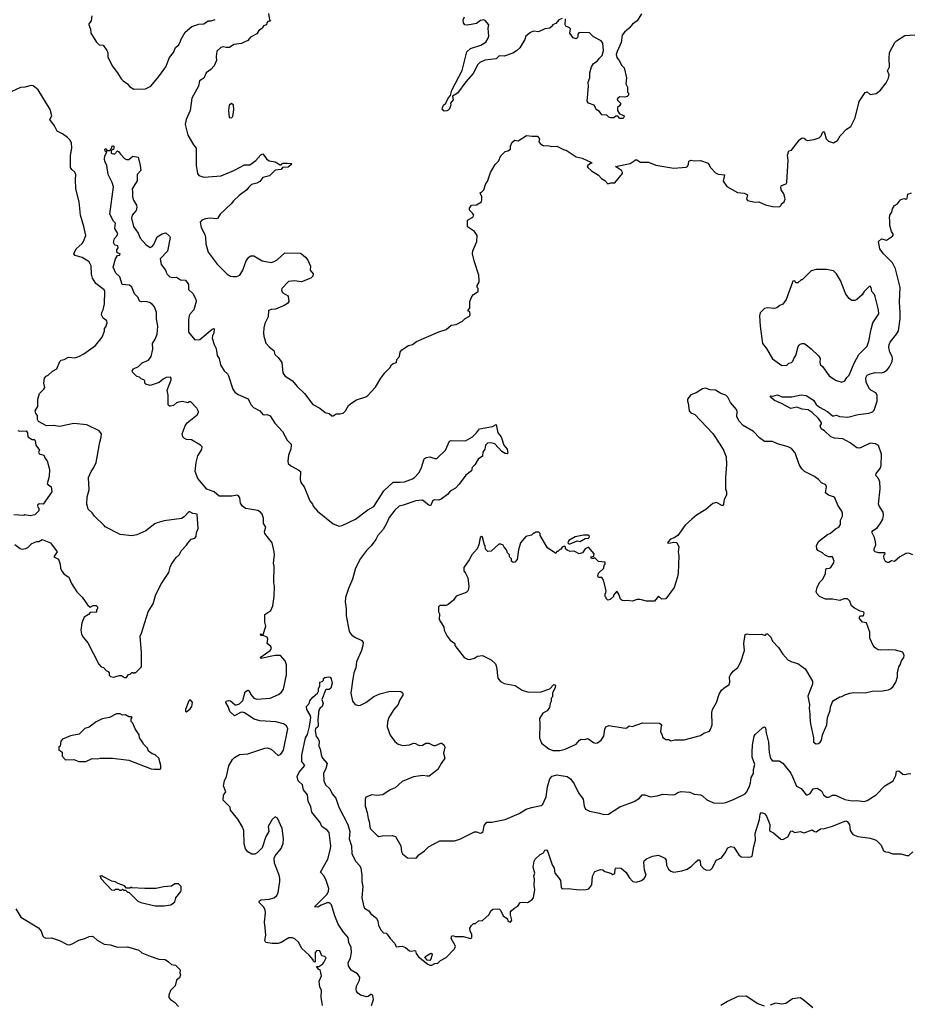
# Model space of a CAD drawing. Extents: x 2220333 to 2384341, y 721037 to 894043.
# Tile 177 of 256: x 2304714 to 2313459, y 797667 to 807347. Entities that reach past the tile are written whole.
import ezdxf

# ---------------------------------------------------------------- set-up
doc = ezdxf.new("R2010")
doc.units = 0

msp = doc.modelspace()

# ---------------------------------------------------------------- linework, layer by layer
at = {"layer": '0CON10XD'}
for points in [[(2305422.5, 807385), (2305416.2, 807335), (2305393.8, 807306.2), (2305393.3, 807295), (2305408.8, 807255), (2305413.8, 807215), (2305470, 807125), (2305495, 807101.2), (2305535.8, 807095.8), (2305571.2, 807045), (2305578.8, 807025), (2305581.2, 806981.2), (2305622.9, 806892.9), (2305676.7, 806825), (2305710, 806765), (2305730, 806745), (2305775, 806717.5), (2305791.7, 806691.7), (2305835, 806663.3), (2305951.7, 806668.3), (2306002.5, 806695), (2306083, 806787), (2306151.2, 806885), (2306186.2, 806975), (2306226.1, 807023.9), (2306245, 807073.3), (2306273.3, 807095), (2306292.5, 807127.5), (2306300, 807155), (2306341.2, 807225), (2306405, 807280.8), (2306475, 807302), (2306525, 807306.7), (2306565, 807336.7), (2306595, 807336.7), (2306635, 807350)], [(2307158.3, 807408.3), (2307170, 807345), (2307178.3, 807331.7), (2307151.7, 807328.3), (2307143, 807317), (2307140, 807295), (2307110, 807285), (2307100, 807265), (2307065, 807240), (2307045, 807207.5), (2306983.9, 807176.1), (2306955, 807143.3), (2306915, 807121.2), (2306895, 807112.5), (2306818.3, 807101.7), (2306775, 807074.2), (2306745, 807072), (2306715, 807080), (2306692.5, 807075), (2306652.5, 807037.5), (2306644.5, 806984.5), (2306648.6, 806945), (2306625, 806894), (2306592, 806858), (2306546, 806825), (2306525, 806773.3), (2306482.5, 806745), (2306470, 806695), (2306404.3, 806575.7), (2306388.5, 806455), (2306350, 806365), (2306338.8, 806315), (2306365, 806212.5), (2306422, 806115), (2306447.5, 806085), (2306448, 806055), (2306450, 805915), (2306460, 805835), (2306474.1, 805814.1), (2306525, 805798), (2306695, 805812.9), (2306825, 805866.2), (2306925, 805920.8), (2306975, 805920.8), (2307035, 805961.4), (2307085, 806018.8), (2307105, 806028.8), (2307139.2, 805979.2), (2307167.7, 805957.7), (2307225, 805948.8), (2307275, 805920), (2307285, 805920), (2307290, 805930), (2307303.9, 805936.1), (2307345, 805938), (2307381.7, 805931.7), (2307390, 805925), (2307351.7, 805898.3), (2307297.5, 805892.5), (2307285, 805873.3), (2307225, 805866), (2307168.3, 805811.7), (2307103.4, 805796.6), (2307073.3, 805755), (2307045, 805740), (2306993.8, 805726.2), (2306961.7, 805698.3), (2306945, 805674), (2306872.1, 805617.9), (2306815.5, 805564.5), (2306792, 805535), (2306685, 805436.2), (2306657.3, 805392.7), (2306645, 805388.8), (2306586.1, 805396.1), (2306541.7, 805388.3), (2306504.2, 805375.8), (2306488.8, 805355), (2306496.7, 805305), (2306532.5, 805235), (2306540, 805205), (2306542.3, 805142.3), (2306565, 805062.5), (2306656.2, 804945), (2306754.2, 804844.2), (2306785, 804826), (2306812.1, 804822.1), (2306845, 804823.1), (2306876.7, 804835), (2306906.2, 804885), (2306940, 804975), (2306965, 805012.5), (2306985, 805026.7), (2307015, 805023.8), (2307097.5, 804975), (2307185, 804960.8), (2307215, 804968), (2307244.3, 804985.7), (2307320, 805055), (2307470.3, 805050.3), (2307485.5, 805045.5), (2307525, 805011.2), (2307545, 804983.3), (2307572.5, 804925), (2307570, 804885), (2307599.5, 804849.5), (2307596.7, 804825), (2307575, 804806.2), (2307485, 804771.2), (2307415, 804780), (2307357, 804773), (2307291.2, 804705), (2307288, 804685), (2307301.7, 804661.7), (2307345, 804636), (2307352.5, 804625), (2307360.8, 804575), (2307345, 804556), (2307315, 804535.8), (2307228.1, 804501.9), (2307185, 804498.8), (2307160.7, 804489.3), (2307157.5, 804425), (2307125, 804360), (2307113.9, 804316.1), (2307110, 804265), (2307113.3, 804235), (2307135, 804167.5), (2307168.8, 804128.8), (2307213.3, 804095), (2307221.2, 804055), (2307255.7, 804025.7), (2307292, 803975), (2307301.2, 803875), (2307309.5, 803859.5), (2307325, 803843.3), (2307396.6, 803796.6), (2307440.3, 803740.3), (2307515, 803671.2), (2307595, 803563.3), (2307665, 803526.7), (2307716.4, 803486.4), (2307755, 803476), (2307783.1, 803453.1), (2307795, 803452)], [(2310045, 807360), (2310013.6, 807346.4), (2309985, 807310), (2309950, 807295), (2309950, 807285), (2309927, 807263), (2309875, 807257.5), (2309815, 807227.5), (2309765, 807233.3), (2309735, 807220), (2309690, 807185), (2309678.3, 807151.7), (2309629.5, 807070.5), (2309599.1, 807040.9), (2309561.1, 807018.9), (2309475, 806988.5), (2309427.7, 806992.3), (2309397.2, 806962.8), (2309285, 806947.8), (2309235.6, 806925), (2309216.7, 806905), (2309170.7, 806819.3), (2309100.8, 806735), (2309016.4, 806623.6), (2308967.5, 806595), (2308975, 806560), (2308947.5, 806525), (2308951.2, 806505), (2308937, 806463), (2308915, 806450), (2308885, 806446.2), (2308866.7, 806465), (2308869.2, 806485), (2308880, 806505), (2308902.9, 806527.1), (2308925, 806576.2), (2308948.3, 806601.7), (2308961.1, 806655), (2309062.6, 806847.4), (2309109.3, 807030.7), (2309146.7, 807063.3), (2309246, 807095), (2309295, 807127.5), (2309320, 807165), (2309326, 807185), (2309320, 807265), (2309326.7, 807295), (2309289.3, 807339.3), (2309275, 807346.7), (2309245, 807338.8), (2309205, 807310.8), (2309115, 807293.1), (2309091.2, 807295), (2309075.5, 807315.5), (2309074.3, 807345), (2309086.2, 807375)], [(2310826, 807405), (2310782.5, 807335), (2310736.8, 807303.2), (2310705.4, 807264.6), (2310658, 807225), (2310636, 807195), (2310625, 807122.5), (2310586, 807035), (2310578.8, 807005), (2310583.9, 806973.9), (2310607.5, 806945), (2310632.5, 806895), (2310656.7, 806875), (2310680, 806775), (2310672.5, 806715), (2310690, 806685), (2310690, 806635), (2310700, 806625), (2310700, 806605), (2310687, 806593), (2310663.6, 806586.4), (2310615, 806588), (2310592.5, 806575), (2310587.5, 806565), (2310590, 806555), (2310620, 806525), (2310620, 806515), (2310609.3, 806500.7), (2310590, 806485), (2310590, 806455), (2310611.7, 806421.7), (2310652.5, 806405), (2310656.7, 806395), (2310646.7, 806375), (2310614.1, 806374.1), (2310595, 806400), (2310575, 806400), (2310555, 806382.5), (2310525, 806382.5), (2310505, 806390), (2310487, 806407), (2310435, 806412.5), (2310413, 806443), (2310380, 806465), (2310371.7, 806491.7), (2310360, 806505), (2310305, 806527.5), (2310292.5, 806545), (2310306.7, 806695), (2310303, 806733), (2310320, 806775), (2310320, 806825), (2310336.2, 806885), (2310353.3, 806915), (2310389.5, 806940.5), (2310412.7, 806967.3), (2310441.2, 806995), (2310454, 807045), (2310446.7, 807115), (2310429.5, 807139.5), (2310355, 807177.5), (2310315, 807217.5), (2310215, 807220), (2310200, 807205), (2310200, 807175), (2310185, 807160), (2310155, 807167.5), (2310122.5, 807215), (2310127, 807257), (2310118.3, 807268.3), (2310083.3, 807283.3), (2310077.5, 807295), (2310080, 807355)], [(2307795, 803452), (2307825, 803472.5), (2307865, 803471.2), (2307895, 803480), (2307915, 803500), (2307945, 803553.8), (2307978.3, 803581.7), (2308025, 803608.8), (2308115, 803640), (2308135, 803652.5), (2308210, 803735), (2308265, 803822.5), (2308304.1, 803875.9), (2308352.5, 803925), (2308367.5, 803955), (2308385, 803966.7), (2308416.7, 803975), (2308422.5, 804005), (2308446, 804035), (2308452.7, 804077.3), (2308469.5, 804100.5), (2308535, 804143.3), (2308575, 804153.8), (2308615, 804183.8), (2308835, 804277.5), (2308905, 804301.4), (2308955, 804343.8), (2309005, 804351.2), (2309068.3, 804381.7), (2309092.3, 804407.7), (2309135, 804433.3), (2309142.5, 804445), (2309140, 804475), (2309120, 804485), (2309137.5, 804515), (2309138.3, 804531.7), (2309140, 804575), (2309160, 804625), (2309175, 804646.7), (2309220, 804675), (2309220, 804705), (2309210, 804715), (2309210, 804735), (2309230, 804765), (2309230, 804785), (2309226.7, 804835), (2309180, 804975), (2309166.7, 805045), (2309170, 805075), (2309206.1, 805166.1), (2309211.2, 805225), (2309185, 805263.3), (2309125, 805303.3), (2309116.7, 805315), (2309117.5, 805375), (2309170, 805405), (2309177.5, 805425), (2309166.4, 805446.4), (2309136.7, 805475), (2309136.2, 805495), (2309155, 805523.3), (2309205, 805526), (2309252.3, 805557.7), (2309258, 805575), (2309256.1, 805606.1), (2309240, 805645), (2309255, 805650), (2309277.5, 805675), (2309296.7, 805735), (2309312.5, 805755), (2309342, 805845), (2309387, 805923), (2309422, 805955), (2309442.1, 806007.9), (2309485, 806051.2), (2309511.7, 806058.3), (2309540, 806075), (2309537.5, 806105), (2309555, 806142.5), (2309581.7, 806161.7), (2309615, 806157.5), (2309695, 806207.5), (2309753, 806203), (2309805, 806202.5), (2309823.3, 806175), (2309817.5, 806145), (2309832.5, 806125), (2309852.3, 806112.3), (2309866.4, 806106.4), (2309905, 806110), (2309945, 806100), (2309995, 806102.5), (2310065, 806066.7), (2310085, 806063.3), (2310185, 806000), (2310242.5, 805985), (2310330, 805945), (2310340, 805935), (2310325, 805932.5), (2310297.5, 805915), (2310292.5, 805905), (2310297.5, 805895), (2310335, 805861.2), (2310405, 805817.5), (2310432.5, 805785), (2310465, 805767.5), (2310497, 805733), (2310525, 805742.5), (2310565, 805742.5), (2310638.8, 805835), (2310640, 805845), (2310630, 805865), (2310570, 805905), (2310715, 805933.3), (2310775, 805972.5), (2310817, 805947), (2310895, 805947.5), (2310967.7, 805917.7), (2311145, 805886.7), (2311265, 805897.5), (2311277.5, 805905), (2311287.5, 805925), (2311292.5, 805955), (2311315, 805966.7), (2311345, 805960), (2311405, 805961.2), (2311482.5, 805935), (2311505.8, 805895), (2311555, 805840.8), (2311578.9, 805828.9), (2311641.2, 805821.2), (2311628.5, 805758.5), (2311665, 805708.6), (2311768.9, 805648.9), (2311835, 805640), (2311867.5, 805625), (2311857.5, 805585), (2311869.3, 805569.3), (2311945, 805554.2), (2311980, 805555), (2312045, 805526.2), (2312115, 805510), (2312181.7, 805508.3), (2312200, 805525), (2312203.6, 805536.4), (2312230, 805555), (2312240, 805585), (2312226.7, 805635), (2312201.2, 805675), (2312196.7, 805705), (2312203.9, 805716.1), (2312247.3, 805732.7), (2312256.2, 805745), (2312268.8, 805965), (2312261.2, 806015), (2312273.9, 806056.1), (2312300, 806065), (2312380, 806165), (2312405, 806186.7), (2312425, 806182.5), (2312435, 806167.5), (2312455, 806160), (2312525, 806167.5), (2312572.5, 806185), (2312593.6, 806206.4), (2312605, 806237.5), (2312615, 806246.7), (2312626.7, 806235), (2312643.3, 806175), (2312665, 806152.5), (2312715, 806137.5), (2312755, 806160), (2312780, 806205), (2312840.5, 806269.5), (2312885, 806297.5), (2312926.4, 806383.6), (2312966, 806544), (2313025, 806630), (2313045, 806637.5), (2313075, 806612.5), (2313135, 806622.5), (2313175.9, 806654.1), (2313232.7, 806727.3), (2313255, 806772.5), (2313261.2, 806805), (2313246.2, 806845), (2313266, 806885), (2313260, 806965), (2313266.2, 807025), (2313317.7, 807122.3), (2313335, 807140), (2313415, 807191.2), (2313515, 807197.5)], [(2306026.7, 801605), (2306052.5, 801695), (2306106.4, 801803.6), (2306178.3, 801911.7), (2306192.5, 801965), (2306207.5, 801995), (2306250.7, 802059.3), (2306285, 802090), (2306300, 802125), (2306355, 802180), (2306365, 802200), (2306400.7, 802239.3), (2306435, 802250), (2306447.5, 802265), (2306452.5, 802305), (2306467.5, 802345), (2306457.5, 802485), (2306415, 802491.2), (2306385, 802508.8), (2306375, 802508), (2306331.2, 802458.8), (2306305.9, 802444.1), (2306135, 802420.8), (2306065, 802401.2), (2306040.8, 802389.2), (2305955, 802321.2), (2305865, 802283.8), (2305815, 802271.2), (2305700, 802285), (2305555, 802362.5), (2305542.5, 802375), (2305447.5, 802465), (2305425, 802497.5), (2305387.5, 802535), (2305373.3, 802585), (2305376.7, 802655), (2305396.2, 802725), (2305390.8, 802845), (2305415.8, 802904.2), (2305443.8, 802945), (2305466.7, 802995), (2305501.2, 803195), (2305516.1, 803243.9), (2305517.5, 803275), (2305496.1, 803306.1), (2305373, 803363), (2305245, 803376.7), (2305105, 803347.5), (2305045, 803356.7), (2304977, 803353), (2304897.5, 803395), (2304890, 803415), (2304890, 803455), (2304873.3, 803475), (2304867, 803503), (2304892.5, 803545), (2304891.2, 803615), (2304908, 803672), (2304952.5, 803715), (2304959.3, 803730.7), (2304951.2, 803775), (2304958.3, 803821.7), (2304975, 803842.5), (2304995, 803852.5), (2305035, 803892.5), (2305077.5, 803915), (2305107.5, 803985), (2305121.7, 803998.3), (2305150, 804005), (2305195, 804030), (2305255, 804023.3), (2305295, 804036.7), (2305345, 804063.3), (2305457.7, 804142.3), (2305523.8, 804225), (2305546.7, 804285), (2305548.3, 804311.7), (2305561.7, 804328.3), (2305573.3, 804365), (2305571.2, 804385), (2305533.3, 804413.3), (2305516.9, 804445), (2305520.3, 804469.7), (2305535.6, 804495), (2305547.9, 804555), (2305550, 804675), (2305545, 804692.5), (2305463.7, 804753.7), (2305428.2, 804805), (2305418.3, 804845), (2305415, 804927.5), (2305395.6, 804965), (2305329.1, 805009.1), (2305258.1, 805028.1), (2305245.6, 805045), (2305270, 805095), (2305327.5, 805145), (2305340, 805165), (2305362.5, 805225), (2305345.6, 805315), (2305311.8, 805425), (2305298.6, 805555), (2305265.7, 805685), (2305260.8, 805775), (2305266, 805825), (2305256.8, 805846.8), (2305226.2, 805875), (2305214.2, 805895), (2305212.7, 806012.7), (2305227.8, 806085), (2305224.2, 806135), (2305208, 806165), (2305185, 806188), (2305135.5, 806225.5), (2305080.9, 806250.9), (2305055, 806303.8), (2305011.2, 806365), (2305028, 806402), (2305012, 806465), (2304895, 806657.5), (2304845, 806696.7), (2304825, 806700), (2304765, 806683.8), (2304720.5, 806679.5), (2304635, 806640)], [(2306795, 806382.5), (2306810, 806395), (2306819.2, 806465), (2306815, 806507.5), (2306795, 806523.3), (2306773.8, 806505), (2306766.7, 806455), (2306772.5, 806385), (2306795, 806382.5)], [(2307691.2, 797655), (2307677.7, 797737.7), (2307680, 797805), (2307665.9, 797835.9), (2307657.5, 797895), (2307681.2, 797945), (2307667, 798007), (2307655, 798010), (2307632.5, 798037.5), (2307655, 798037.5), (2307694, 798065), (2307705, 798076.7), (2307725.7, 798125), (2307715, 798137.5), (2307683, 798143), (2307665, 798193.8), (2307635, 798196), (2307620, 798175), (2307620, 798085), (2307611.7, 798081.7), (2307600, 798095), (2307600, 798105), (2307559.3, 798149.3), (2307487.5, 798215), (2307455, 798276.7), (2307418.8, 798308.8), (2307395, 798321.2), (2307360.5, 798319.5), (2307285, 798273.3), (2307256.1, 798263.9), (2307195, 798263.8), (2307135, 798273.8), (2307122, 798295), (2307134.1, 798345.9), (2307126.9, 798416.9), (2307120, 798475), (2307128.6, 798565), (2307125.8, 798595), (2307112, 798625), (2307070, 798665), (2307066.7, 798675), (2307072.5, 798685), (2307087.7, 798692.3), (2307165, 798700), (2307215, 798714), (2307241.2, 798735), (2307255, 798767.5), (2307271.2, 798875), (2307270, 798905), (2307264, 798935), (2307218.8, 799055), (2307216.4, 799103.6), (2307225, 799127.5), (2307285, 799200), (2307302.7, 799247.3), (2307307.1, 799295), (2307294.1, 799394.1), (2307246.7, 799496.7), (2307225, 799510), (2307195.7, 799485), (2307156.2, 799415), (2307162, 799365), (2307134, 799315), (2307096.2, 799205), (2307047.5, 799155), (2307025, 799143.3), (2306997, 799143), (2306957.5, 799165), (2306933.3, 799195), (2306921.2, 799245), (2306915.9, 799375.9), (2306902, 799415), (2306857.3, 799487.3), (2306786.7, 799575), (2306781.2, 799605), (2306713.3, 799675), (2306718.3, 799721.7), (2306740, 799755), (2306716.4, 799813.6), (2306725.7, 799865), (2306748, 799905), (2306769.1, 800010.9), (2306804.3, 800075), (2306825, 800094.2), (2306875, 800121.2), (2306955, 800130), (2307124.4, 800185.6), (2307145, 800187.5), (2307185, 800173.8), (2307255, 800113.3), (2307280, 800125), (2307306.4, 800166.4), (2307350, 800375), (2307337.5, 800405), (2307307.5, 800425), (2307232.5, 800442.5), (2307075, 800454), (2307018.7, 800468.7), (2306925, 800532.1), (2306905, 800538.8), (2306885, 800534.4), (2306825, 800504), (2306778, 800545), (2306764.2, 800595), (2306741.2, 800635), (2306744.2, 800645.8), (2306766.1, 800653.9), (2306785, 800649.2), (2306831.1, 800611.1), (2306845, 800609.6), (2306875, 800619.5), (2306907.1, 800655), (2306931.7, 800738.3), (2306955, 800756.2), (2306969.4, 800749.4), (2306985, 800711.2), (2307014, 800675), (2307045, 800667.5), (2307175, 800677.5), (2307256.7, 800713.3), (2307288.8, 800735), (2307306.7, 800765), (2307338, 800905), (2307336.7, 801005), (2307323.6, 801043.6), (2307277.5, 801095), (2307225, 801094.5), (2307174.6, 801084.6), (2307087.5, 801067.5), (2307077.5, 801075), (2307175, 801145.7), (2307188.5, 801165), (2307181.4, 801185), (2307148, 801215), (2307151.9, 801255), (2307145.5, 801275), (2307115, 801290), (2307083, 801293), (2307080, 801305), (2307085, 801310), (2307095, 801300), (2307108.3, 801301.7), (2307134.4, 801385), (2307124.5, 801425), (2307122.3, 801497.7), (2307181.7, 801538.3), (2307203.3, 801585), (2307216.4, 801676.4), (2307220, 801775), (2307212, 801815), (2307215.8, 801975), (2307209.4, 802005), (2307219.5, 802085), (2307216.7, 802115), (2307195.5, 802205), (2307122, 802295), (2307119.3, 802315), (2307135, 802357.5), (2307111.9, 802395), (2307111.9, 802445), (2307098.1, 802485), (2307082.5, 802505), (2307055, 802522.2), (2306976.2, 802536.2), (2306932.4, 802542.4), (2306905, 802563.8), (2306884.2, 802595), (2306879.2, 802645), (2306865, 802666), (2306850.8, 802670.8), (2306798.8, 802661.2), (2306673.3, 802663.3), (2306625, 802706.4), (2306555, 802729.7), (2306464.7, 802834.7), (2306439.6, 802905), (2306448.4, 802995), (2306465, 803057.5), (2306505, 803121.2), (2306506.2, 803146.2), (2306492, 803165), (2306402.5, 803215), (2306355, 803220), (2306335, 803228.8), (2306318.8, 803245), (2306312, 803275), (2306340, 803355), (2306360, 803385), (2306457.7, 803462.3), (2306472.5, 803485), (2306472.5, 803495), (2306456.4, 803526.4), (2306395, 803590), (2306375, 803590), (2306365, 803580), (2306315, 803592.5), (2306275, 803587.5), (2306255, 803580), (2306224.5, 803555.5), (2306195, 803547.1), (2306185, 803548), (2306171.9, 803561.9), (2306172.7, 803587.3), (2306172.9, 803655), (2306161.9, 803705), (2306201.2, 803805), (2306203, 803823), (2306195, 803832.5), (2306155, 803828.8), (2306125, 803813.3), (2306085, 803780), (2305995, 803750), (2305953.9, 803763.9), (2305943.3, 803775), (2305943.3, 803795), (2305935, 803806.7), (2305906.4, 803816.4), (2305891.7, 803831.7), (2305865, 803837.5), (2305822, 803882), (2305820, 803895), (2305831.2, 803915), (2305881.2, 803938.8), (2305916.6, 803973.4), (2305979.7, 804000.3), (2306005.7, 804034.3), (2306021.7, 804108.3), (2306019.2, 804165), (2306045.4, 804204.6), (2306065.6, 804255), (2306072.5, 804335), (2306057.5, 804405), (2306057.8, 804467.8), (2306040, 804525), (2306015, 804550), (2305988.8, 804565), (2305955, 804575.5), (2305912.9, 804572.9), (2305890.5, 804580.5), (2305877.5, 804615), (2305840.8, 804650.8), (2305816, 804716), (2305793.6, 804736.4), (2305721.2, 804745), (2305698.3, 804818.3), (2305657.5, 804855), (2305633.8, 804915), (2305654.1, 804995.9), (2305675, 805030), (2305697, 805033), (2305700, 805045), (2305672.5, 805055), (2305670, 805085), (2305682.5, 805105), (2305677.5, 805125), (2305649.3, 805129.3), (2305636, 805155), (2305645.6, 805194.4), (2305671.2, 805225), (2305677.5, 805245), (2305648.8, 805295), (2305656.7, 805345), (2305635, 805367.5), (2305600, 805435), (2305635.7, 805705), (2305623.3, 805745), (2305584.2, 805825), (2305570, 805915), (2305551.4, 805955), (2305548.6, 805975), (2305550.3, 806009.7), (2305570, 806045), (2305552.5, 806055), (2305550, 806075), (2305565, 806080), (2305571.7, 806061.7), (2305595, 806060), (2305608.3, 806071.7), (2305625, 806110), (2305637.5, 806105), (2305640, 806085), (2305635, 806070), (2305625, 806070), (2305611.7, 806058.3), (2305613.6, 806033.6), (2305645, 806023.3), (2305675, 806056.7), (2305685, 806052.5), (2305706.1, 806026.1), (2305745, 805982.5), (2305765, 805972.5), (2305786.1, 805973.9), (2305825, 806006.7), (2305877, 805997), (2305898.8, 805915), (2305903.8, 805865), (2305868.8, 805825), (2305867.3, 805762.7), (2305818.8, 805685), (2305824.2, 805654.2), (2305821.1, 805605), (2305832.7, 805572.7), (2305863.1, 805525), (2305866.5, 805505), (2305857.4, 805472.6), (2305820, 805425), (2305814.4, 805395), (2305832.5, 805315), (2305878.5, 805248.5), (2305897.5, 805197.5), (2305955, 805136), (2305995, 805108.8), (2306015, 805116.7), (2306032.3, 805137.7), (2306065, 805213.3), (2306115, 805241.2), (2306151.7, 805251.7), (2306185, 805220), (2306192.5, 805205), (2306167.9, 805072.1), (2306093.3, 804995), (2306105, 804940), (2306146.2, 804885), (2306153.6, 804863.6), (2306163.6, 804843.6), (2306190.5, 804820.5), (2306215, 804813.8), (2306255, 804814.2), (2306295, 804787.8), (2306345, 804785.8), (2306372, 804745), (2306372.5, 804695), (2306414.3, 804655), (2306445, 804600), (2306449.5, 804575), (2306426.5, 804493.5), (2306388.8, 804455), (2306378.8, 804435), (2306372.5, 804395), (2306373.3, 804275), (2306435, 804200), (2306485, 804201.2), (2306605, 804303.3), (2306625, 804310), (2306620.8, 804265), (2306608.9, 804241.1), (2306607, 804217), (2306624, 804155), (2306643.8, 804115), (2306653.8, 804045), (2306674, 804015), (2306688.8, 803955), (2306724.2, 803894.2), (2306755, 803866.2), (2306765, 803846.7), (2306808, 803715), (2306828, 803685), (2306862.6, 803662.6), (2306958.3, 803618.3), (2306985, 803562.5), (2307012.5, 803535), (2307075, 803501.2), (2307105, 803466.2), (2307125, 803461.2), (2307145.9, 803465.9), (2307175, 803451.2), (2307220.9, 803380.9), (2307297.9, 803297.9), (2307343.7, 803213.7), (2307381.2, 803175), (2307384, 803165), (2307378.1, 803125), (2307356.4, 803065), (2307349.4, 803005), (2307354.3, 802985), (2307380.2, 802960.2), (2307458.7, 802918.7), (2307473.8, 802905), (2307472, 802825), (2307477, 802797), (2307510, 802755), (2307567.6, 802617.6), (2307593.8, 802585), (2307598.8, 802565), (2307641.2, 802515), (2307795, 802392), (2307855, 802368), (2307885.4, 802374.6)], [(2313495, 802086.6), (2313455, 802100.8), (2313425, 802097.3), (2313365, 802066.4), (2313315, 802020), (2313285, 802026.7), (2313258.8, 802011.2), (2313245, 802010), (2313225, 802019.2), (2313213.1, 802045), (2313208.8, 802071.2), (2313212.7, 802087.3), (2313222.5, 802095), (2313217.5, 802105), (2313155, 802105.3), (2313124.7, 802114.7), (2313114.5, 802125), (2313113.6, 802145), (2313128.8, 802185), (2313128.2, 802215), (2313116.9, 802255), (2313091.4, 802308.6), (2313103.3, 802325), (2313145, 802354.2), (2313174.5, 802395.5), (2313198.1, 802435), (2313206.5, 802475), (2313202.5, 802505), (2313165, 802561.4), (2313157.5, 802585), (2313174, 802735), (2313168.2, 802805), (2313156.2, 802836.2), (2313128.8, 802865), (2313134, 802885), (2313173.3, 802935), (2313182.9, 802965), (2313185.3, 803074.7), (2313155, 803161.2), (2313128.3, 803178.3), (2313073, 803183), (2312985, 803141.4), (2312965, 803134.3), (2312945, 803138.6), (2312876.7, 803186.7), (2312805, 803226.5), (2312725, 803233.6), (2312687.4, 803247.4), (2312625.4, 803305.4), (2312594.4, 803325), (2312582, 803355), (2312595.9, 803374.1), (2312595.8, 803385), (2312565, 803426.9), (2312505.3, 803485.3), (2312465, 803510), (2312405, 803519.2), (2312355, 803537.5), (2312295.8, 803525.8), (2312202.5, 803575), (2312135, 803602), (2312106.7, 803625), (2312092.5, 803645), (2312095, 803650), (2312116.2, 803646.2), (2312165, 803659.4), (2312205, 803639.4), (2312305, 803637.5), (2312397.3, 803657.3), (2312445, 803651.1), (2312516.9, 803606.9), (2312544.4, 803565), (2312575, 803537.3), (2312654.3, 803494.3), (2312705, 803453.8), (2312718.3, 803451.7), (2312745, 803460), (2312774.2, 803444.2), (2312855, 803439.1), (2312955, 803464.7), (2313062.6, 803477.4), (2313097.3, 803492.7), (2313113, 803507), (2313144.5, 803595), (2313143.1, 803655), (2313128.8, 803678.8), (2313082, 803705), (2313065, 803722), (2313034.5, 803784.5), (2313030.6, 803825), (2313045, 803852.5), (2313075, 803865.4), (2313125, 803876.7), (2313185, 803873.6), (2313215, 803884.5), (2313245, 803906.9), (2313265.5, 803935), (2313290, 803985), (2313295.5, 804015.5), (2313291.4, 804035), (2313268.2, 804078.2), (2313259.2, 804125), (2313260.4, 804155), (2313269.5, 804175), (2313335, 804255.5), (2313352.3, 804287.7), (2313370.3, 804405), (2313367.8, 804465), (2313364, 804574), (2313370.4, 804715), (2313325, 804896.7), (2313292.5, 804955), (2313204.2, 805045), (2313168, 805095), (2313157.5, 805165), (2313185, 805192.5), (2313235, 805180), (2313295, 805220), (2313302.5, 805235), (2313283.3, 805265), (2313267.1, 805325), (2313268.8, 805375), (2313263.8, 805395), (2313268.6, 805425), (2313287.5, 805455), (2313295, 805487.5), (2313315, 805520), (2313343, 805537), (2313373.9, 805576.1), (2313405, 805590), (2313425, 805583.3), (2313439.3, 805590.7), (2313445, 805630), (2313480, 805645)], [(2312795, 803784.2), (2312824.4, 803795.6), (2312845, 803828.8), (2312869.5, 803850.5), (2312918.8, 803971.2), (2312963.1, 804055), (2313045, 804136.7), (2313061.4, 804185), (2313084.4, 804305.6), (2313102, 804365), (2313158.8, 804455), (2313156, 804495), (2313123.8, 804625), (2313116, 804645), (2313091.2, 804675), (2313083.6, 804713.6), (2313075, 804727.5), (2313065, 804722.5), (2313016.1, 804673.9), (2312995, 804642.5), (2312945, 804597.5), (2312925, 804587.5), (2312895, 804587.5), (2312867.5, 804605), (2312835, 804650), (2312783.6, 804783.6), (2312745, 804847.5), (2312715, 804877.5), (2312645, 804892.5), (2312545, 804892.5), (2312493, 804877), (2312405, 804790), (2312395, 804790), (2312365, 804760), (2312345, 804760), (2312335, 804780), (2312315, 804777.5), (2312310, 804765), (2312250, 804595), (2312215, 804550), (2312185, 804537.5), (2312157, 804513), (2312135, 804507.5), (2312065, 804512.5), (2312035, 804507.5), (2311993.8, 804465), (2311988, 804435), (2311992.5, 804335), (2312016.7, 804165), (2312056.7, 804115), (2312114.1, 804014.1), (2312205, 803947.5), (2312255, 803950), (2312275, 803970), (2312300, 803975), (2312315, 803990), (2312326.4, 804023.6), (2312343.3, 804045), (2312366.1, 804133.9), (2312375, 804147.5), (2312385, 804157.5), (2312405, 804162.5), (2312425, 804162.5), (2312443.6, 804153.6), (2312495, 804112.5), (2312565, 804042.5), (2312582.5, 804015), (2312580, 803975), (2312587.5, 803955), (2312607.3, 803937.3), (2312671.2, 803845), (2312735, 803804), (2312795, 803784.2)], [(2309955, 800161.2), (2310025, 800162.9), (2310075, 800174.4), (2310185, 800223.8), (2310216.1, 800263.9), (2310235, 800273.3), (2310265, 800271.2), (2310299.3, 800279.3), (2310355, 800240), (2310375, 800233.8), (2310395, 800238.8), (2310428.8, 800265), (2310455.7, 800304.3), (2310467, 800373), (2310476.4, 800393.6), (2310505, 800406.7), (2310665, 800380), (2310682.5, 800385), (2310705, 800403.3), (2310735, 800397.5), (2310835, 800433.3), (2311005, 800430), (2311027.5, 800415), (2311020, 800405), (2311012.5, 800345), (2311030, 800315), (2311031.7, 800291.7), (2311065, 800270), (2311095, 800270), (2311115, 800257.5), (2311155, 800267.5), (2311246.4, 800266.4), (2311405, 800310), (2311438.3, 800331.7), (2311495, 800352.5), (2311505, 800367.5), (2311521.2, 800415), (2311518.8, 800535), (2311526.1, 800563.9), (2311563.3, 800635), (2311590, 800715), (2311612.5, 800755), (2311635, 800773.3), (2311687.8, 800812.2), (2311695.4, 800835), (2311692.5, 800885), (2311702, 800905), (2311728.8, 800941.2), (2311775, 800977.5), (2311803.3, 801035), (2311840, 801145), (2311832.5, 801215), (2311847, 801303), (2311865, 801308.8), (2311894, 801304), (2312005, 801306.7), (2312035, 801296.7), (2312045, 801297.5), (2312055, 801310), (2312065, 801310), (2312097.5, 801275), (2312115, 801237.5), (2312173.3, 801175), (2312215, 801107.5), (2312266.7, 801055), (2312305, 801034), (2312365, 801016.2), (2312435.7, 800965.7), (2312507.5, 800845), (2312506.7, 800815), (2312463.3, 800695), (2312476.7, 800615), (2312473.3, 800575), (2312483, 800523), (2312480, 800485), (2312486.7, 800423.3), (2312517.5, 800285), (2312517.5, 800245), (2312545, 800226.7), (2312565, 800231.2), (2312583.3, 800245), (2312596.2, 800265), (2312607.5, 800315), (2312648.8, 800415), (2312656.7, 800485), (2312682.5, 800555), (2312683.6, 800586.4), (2312700, 800635), (2312715, 800652.5), (2312775, 800690), (2312797, 800693), (2312825, 800710), (2312873.6, 800726.4), (2312915, 800732.5), (2313025, 800727.5), (2313095, 800746.7), (2313195, 800750), (2313255, 800760), (2313275, 800766.7), (2313299.5, 800790.5), (2313326.2, 800835), (2313342.5, 800885), (2313344.1, 800925.9), (2313356.1, 800983.9), (2313370, 801005), (2313382.5, 801045), (2313406.7, 801075), (2313407.5, 801095), (2313395, 801130), (2313325, 801147.5), (2313255, 801152.5), (2313175, 801147.5), (2313153, 801153), (2313125, 801172.5), (2313102.5, 801195), (2313072.5, 801265), (2313072.5, 801325), (2313037, 801417), (2313000, 801425), (2312968.3, 801458.3), (2312968.3, 801471.7), (2312980, 801485), (2313005, 801487.5), (2313012.5, 801495), (2313016.7, 801515), (2313005, 801526.2), (2312975, 801532.5), (2312920.7, 801560.7), (2312890, 801585), (2312875, 801630), (2312851.7, 801651.7), (2312815, 801652.5), (2312775, 801636.7), (2312705, 801650), (2312635, 801650), (2312575, 801677.5), (2312550, 801705), (2312543.3, 801725), (2312552.5, 801765), (2312577.5, 801815), (2312606.1, 801843.9), (2312635, 801900), (2312637.5, 801945), (2312645, 801952.5), (2312675, 801953.3), (2312687.7, 801962.3), (2312715, 802002.5), (2312721.2, 802025), (2312705, 802067.5), (2312667, 802067), (2312635, 802080), (2312606.6, 802106.6), (2312559.7, 802129.7), (2312548.8, 802145), (2312546.7, 802175), (2312565, 802216.7), (2312654.4, 802285.6), (2312685, 802299.2), (2312735, 802341.2), (2312765, 802356.7), (2312784, 802385), (2312782.5, 802425), (2312802.5, 802465), (2312802.5, 802495), (2312796.1, 802516.1), (2312757.5, 802575), (2312727.5, 802645), (2312715, 802656.7), (2312665, 802673.3), (2312636.7, 802695), (2312646.7, 802755), (2312637.5, 802775), (2312595, 802792.5), (2312565, 802827.5), (2312526.1, 802856.1), (2312430, 802905), (2312401.7, 802931.7), (2312377.5, 802975), (2312337.7, 803087.7), (2312300.9, 803130.9), (2312267.2, 803147.2), (2312165, 803175.7), (2312115, 803201.2), (2312035, 803198.8), (2311986.1, 803236.1), (2311928.3, 803298.3), (2311826.1, 803356.1), (2311782.7, 803402.7), (2311763.8, 803445), (2311766.2, 803495), (2311761.2, 803515), (2311702.2, 803582.2), (2311675, 803637.1), (2311655, 803655.6), (2311605, 803672), (2311555, 803703.8), (2311503, 803707), (2311455, 803723.3), (2311425, 803716.2), (2311365, 803680), (2311310.7, 803659.3), (2311277.5, 803615), (2311277.5, 803595), (2311286.4, 803576.4), (2311295, 803500), (2311313, 803483), (2311350, 803465), (2311527.7, 803277.7), (2311595, 803172.5), (2311633.3, 803115), (2311658.3, 803048.3), (2311663.3, 802975), (2311653.8, 802845), (2311653.3, 802735), (2311663.3, 802705), (2311662.5, 802675), (2311640, 802625), (2311628, 802572), (2311615, 802571.2), (2311565, 802598.8), (2311529.3, 802590.7), (2311458.3, 802531.7), (2311367.5, 802475), (2311322.3, 802437.7), (2311255, 802377.5), (2311182.5, 802275), (2311147.7, 802252.3), (2311111.7, 802238.3), (2311087.5, 802215), (2311082.5, 802205), (2311095, 802200), (2311145, 802208.8), (2311175, 802206.7), (2311192.5, 802165), (2311187.5, 802115), (2311192.5, 802075), (2311187.5, 801905), (2311181.7, 801868.3), (2311147.5, 801765), (2311067, 801653), (2311025, 801650), (2310995, 801680), (2310955, 801630), (2310875, 801630), (2310815, 801647.5), (2310785, 801647.5), (2310735, 801630), (2310685, 801636.7), (2310656.4, 801633.6), (2310635, 801637.5), (2310619.3, 801649.3), (2310605, 801700), (2310585, 801730), (2310551.7, 801688.3), (2310550, 801675), (2310520, 801645), (2310495, 801640), (2310480, 801655), (2310480, 801665), (2310470, 801675), (2310470, 801705), (2310477, 801713), (2310480, 801735), (2310452.5, 801835), (2310435, 801862.5), (2310402.5, 801862.5), (2310396.4, 801876.4), (2310404.2, 801905.8), (2310456.7, 801955), (2310460, 801985), (2310470, 801995), (2310470, 802015), (2310405, 802020), (2310365, 802060), (2310355, 802050), (2310335, 802050), (2310330, 802065), (2310358.3, 802071.7), (2310360, 802095), (2310305, 802162.5), (2310272.5, 802145), (2310245, 802106.7), (2310215, 802094), (2310165, 802122.5), (2310125, 802120), (2310095, 802130), (2310080, 802145), (2310080, 802165), (2310065, 802172.5), (2310045, 802160), (2310035, 802140), (2310020, 802135), (2310005, 802120), (2309995, 802120), (2309985, 802100), (2309902.5, 802155), (2309830, 802275), (2309830, 802295), (2309818.3, 802308.3), (2309785, 802310), (2309775, 802300), (2309765, 802300), (2309745, 802280), (2309690, 802265), (2309637.5, 802205), (2309618.8, 802135), (2309605, 802040), (2309580, 802015), (2309565, 802010), (2309550, 802025), (2309550, 802045), (2309530, 802065), (2309530, 802085), (2309510, 802105), (2309500, 802135), (2309475, 802160), (2309465, 802180), (2309445, 802190), (2309425, 802190), (2309348.3, 802121.7), (2309315, 802120), (2309291.7, 802141.7), (2309290, 802175), (2309283, 802183), (2309265, 802260), (2309255, 802267.5), (2309240, 802255), (2309227, 802183), (2309212.5, 802145), (2309157.5, 802085), (2309132.5, 802035), (2309078.3, 801961.7), (2309078.3, 801928.3), (2309097, 801907), (2309119.3, 801859.3), (2309130, 801775), (2309123.3, 801735), (2309104.2, 801715.8), (2309005, 801680), (2308979.3, 801640.7), (2308925, 801597.5), (2308905, 801587.5), (2308845, 801587.5), (2308830, 801575), (2308830, 801525), (2308840, 801505), (2308838.3, 801448.3), (2308882.5, 801375), (2308887.5, 801345), (2308917.5, 801285), (2308946.1, 801246.1), (2308990, 801215), (2308992.5, 801195), (2309083.3, 801075), (2309115, 801059.2), (2309135, 801058), (2309185, 801068.8), (2309215, 801090), (2309265, 801097.5), (2309350, 801055), (2309390, 801015), (2309400, 800985), (2309413, 800873), (2309440.7, 800840.7), (2309475, 800820), (2309585, 800800), (2309655, 800756.7), (2309715, 800736.7), (2309841.7, 800738.3), (2309925, 800767.5), (2309965, 800810), (2309980, 800805), (2309977, 800783), (2309953, 800727), (2309951.7, 800688.3), (2309940, 800675), (2309940, 800645), (2309927.5, 800625), (2309922.5, 800585), (2309899.3, 800550.7), (2309855, 800530), (2309823, 800477), (2309827.5, 800425), (2309822.5, 800285), (2309845, 800232.5), (2309915, 800177.5), (2309955, 800161.2)], [(2307885.4, 802374.6), (2308013.5, 802436.5), (2308135, 802527.3), (2308195, 802559.5), (2308295, 802714.3), (2308385, 802801.4), (2308455, 802799.1), (2308495, 802804.5), (2308575, 802832.3), (2308594.4, 802845), (2308640, 802895), (2308664.2, 802945), (2308690.5, 803029.5), (2308708.3, 803041.7), (2308745, 803050), (2308795, 803031.2), (2308815, 803033.8), (2308898.8, 803115), (2308937.7, 803202.3), (2308955, 803209.2), (2309095, 803205.6), (2309164, 803245), (2309205.5, 803284.5), (2309235, 803324), (2309362.1, 803347.9), (2309398, 803368), (2309414, 803285), (2309446.2, 803245), (2309473, 803163), (2309506, 803125), (2309512.5, 803085), (2309505, 803080), (2309485, 803083.3), (2309455, 803101.5), (2309385.4, 803175.4), (2309345, 803187.8), (2309313.8, 803185), (2309294.2, 803165), (2309286.7, 803125), (2309266.7, 803095), (2309263.6, 803056.4), (2309221.2, 803025), (2309188.3, 802971.7), (2309163.3, 802945), (2309155, 802910), (2309099.6, 802870.4), (2309035, 802780), (2308999.3, 802740.7), (2308945, 802711.2), (2308920, 802680), (2308858.3, 802631.7), (2308835, 802623.3), (2308795, 802626.7), (2308775, 802620), (2308751.7, 802568.3), (2308735, 802572.5), (2308673.8, 802623.8), (2308606.6, 802616.6), (2308485, 802573.1), (2308444.6, 802565.4), (2308402.5, 802525), (2308345, 802454.3), (2308320.4, 802395), (2308285.9, 802335), (2308233.5, 802275), (2308214, 802235), (2308169.2, 802175), (2308121.7, 802128.3), (2308065, 802049.2), (2308015.6, 801955), (2307984.4, 801845), (2307945.8, 801755), (2307916.9, 801665), (2307914.5, 801625), (2307924.5, 801555), (2307922.2, 801485), (2307954.2, 801335), (2307965, 801312.5), (2307980, 801295), (2308015, 801273.1), (2308078.8, 801245), (2308088.8, 801225), (2308086.2, 801195), (2308074, 801145), (2308024.2, 801035), (2308017.5, 800975), (2308000, 800925), (2307988.1, 800865), (2307970.6, 800725), (2307985.7, 800645.7), (2308010, 800615), (2308045, 800604), (2308065, 800608), (2308116.7, 800635), (2308195, 800694), (2308255, 800719.2), (2308355, 800746.2), (2308460.7, 800740.7), (2308475, 800733.3), (2308481.2, 800725), (2308480, 800705), (2308447, 800653), (2308435.8, 800615), (2308392.5, 800565), (2308342.9, 800485), (2308329.2, 800445), (2308325.9, 800395.9), (2308355, 800312.5), (2308401.2, 800251.2), (2308434.1, 800224.1), (2308481.7, 800211.7), (2308545, 800218), (2308585, 800233.8), (2308605, 800231.2), (2308626.4, 800216.4), (2308648.9, 800211.1), (2308675, 800214.2), (2308705, 800233.8), (2308735, 800233.8), (2308782.7, 800212.7), (2308802.3, 800212.3), (2308854.3, 800235.7), (2308865, 800233.8), (2308885.8, 800215.8), (2308893.8, 800195), (2308878.8, 800135), (2308893.3, 800085), (2308856.8, 800033.2), (2308825, 799973.8), (2308739.5, 799910.5), (2308718.3, 799908.3), (2308676.4, 799916.4), (2308585, 799904.2), (2308475, 799858.6), (2308403.3, 799795), (2308355.8, 799774.2), (2308285, 799726.7), (2308225, 799718.8), (2308173.9, 799726.1), (2308117, 799703), (2308110, 799685), (2308108.8, 799615), (2308131.2, 799551.2), (2308139.2, 799495), (2308150, 799465), (2308157.5, 799395), (2308226.7, 799325), (2308245, 799316.2), (2308278, 799322), (2308375, 799327.5), (2308407.5, 799315), (2308460, 799225), (2308467, 799167), (2308477.5, 799145), (2308525, 799107.5), (2308605, 799103.3), (2308615, 799107.5), (2308636.7, 799135), (2308694.4, 799175.6), (2308733.8, 799215), (2308845, 799274.2), (2308987.7, 799272.3), (2309040.7, 799289.3), (2309185, 799362.5), (2309205, 799363.3), (2309239.3, 799349.3), (2309255, 799351.2), (2309270, 799365), (2309280, 799425), (2309305, 799457.5), (2309355, 799457.5), (2309485.8, 799484.2), (2309625, 799544), (2309692.5, 799585), (2309745, 799602), (2309839.5, 799620.5), (2309856.2, 799635), (2309890, 799705), (2309900.8, 799805), (2309924.3, 799885), (2309949.1, 799910.9), (2309995, 799922.2), (2310095, 799907.5), (2310128.8, 799885), (2310163.3, 799835), (2310207.5, 799745), (2310253.6, 799683.6), (2310263.8, 799615), (2310276.7, 799585), (2310315, 799564.2), (2310415, 799547.5), (2310455, 799534), (2310503.6, 799536.4), (2310612.1, 799607.9), (2310755, 799660.8), (2310805.5, 799694.5), (2310833.6, 799726.4), (2310860, 799725), (2310915, 799708), (2310980, 799715), (2311035, 799731.2), (2311135, 799726.7), (2311155, 799730), (2311185, 799750), (2311215, 799760), (2311303, 799753), (2311345, 799733.8), (2311405.9, 799725.9), (2311425.8, 799715.8), (2311467.3, 799677.3), (2311535, 799648.8), (2311625, 799644.2), (2311655, 799650), (2311730.3, 799679.7), (2311845, 799735.8), (2311862.8, 799757.2), (2311889.1, 799810.9), (2311899.5, 799845), (2311904.6, 799895), (2311926.9, 799935), (2311926.1, 799975), (2311939.1, 800025), (2311915.9, 800095), (2311913.7, 800146.3), (2311918.8, 800215), (2311935, 800303.3), (2311945, 800320), (2312014.6, 800385.4), (2312035, 800396.2), (2312044.1, 800384.1), (2312050.8, 800335), (2312075.5, 800245.5), (2312081.2, 800141.2), (2312095, 800082.5), (2312115, 800060), (2312179.3, 800059.3), (2312215, 800036.7), (2312295, 799940), (2312311.7, 799901.7), (2312351.7, 799811.7), (2312395, 799788), (2312445, 799727.1), (2312457.5, 799725), (2312485, 799740), (2312515, 799786.2), (2312555, 799790.8), (2312595, 799764.5), (2312615.4, 799725), (2312645, 799702.2), (2312667.4, 799702.6), (2312705, 799723.8), (2312733, 799723), (2312825, 799680), (2312896.4, 799666.4), (2312945, 799670), (2313015, 799659.2), (2313045, 799670), (2313132.5, 799725), (2313217.5, 799815), (2313300, 799865), (2313327.5, 799915), (2313335, 799960), (2313355, 799962.5), (2313395, 799930), (2313415, 799926.7), (2313455, 799936), (2313475, 799932)], [(2304697, 803307), (2304715, 803300), (2304776.1, 803306.1), (2304790, 803285), (2304792.5, 803245), (2304835, 803220), (2304855, 803220), (2304865, 803210), (2304872.5, 803165), (2304907.5, 803115), (2304900, 803095), (2304905, 803080), (2304950, 803065), (2304963.9, 803033.9), (2304985, 803010), (2305006.2, 802925), (2305002, 802855), (2304982.5, 802785), (2305022.5, 802755), (2305030, 802705), (2304945, 802582.5), (2304905, 802587.5), (2304890, 802575), (2304892.5, 802555), (2304901.7, 802541.7), (2304901.7, 802518.3), (2304861.7, 802478.3), (2304815, 802470), (2304765, 802477.5), (2304755, 802472.5), (2304655, 802477.5)], [(2304667, 802187), (2304718.3, 802148.3), (2304735, 802142.5), (2304775, 802147.5), (2304793, 802157), (2304833, 802197), (2304883, 802217), (2304901.7, 802218.3), (2304935, 802237.5), (2305015, 802202.5), (2305082.5, 802115), (2305050, 802065), (2305095, 802042.5), (2305111.2, 801995), (2305113.8, 801955), (2305129.2, 801925), (2305151.2, 801895), (2305197.5, 801865), (2305222.5, 801805), (2305275, 801723.3), (2305329.1, 801669.1), (2305380, 801595), (2305405, 801570), (2305435, 801587.5), (2305465, 801587.5), (2305480, 801575), (2305480, 801555), (2305470, 801545), (2305468.3, 801521.7), (2305405, 801520), (2305389.3, 801500.7), (2305347, 801473), (2305323.6, 801416.4), (2305313.6, 801343.6), (2305322.5, 801305), (2305337.5, 801275), (2305385, 801220), (2305491.7, 801011.7), (2305513.6, 800983.6), (2305537, 800977), (2305565, 800950), (2305585, 800940), (2305592.5, 800925), (2305593, 800903), (2305605, 800890), (2305635, 800883.3), (2305695, 800900), (2305715, 800900), (2305745, 800880), (2305765, 800880), (2305781.7, 800908.3), (2305798.3, 800911.7), (2305815, 800930), (2305825, 800930), (2305835, 800920), (2305845, 800930), (2305855, 800930), (2305910, 800985), (2305910, 801125), (2305897.5, 801285), (2305912.5, 801315), (2305976.7, 801525), (2306026.7, 801605)], [(2310113, 802193), (2310125, 802193.3), (2310195, 802223.8), (2310225, 802217.5), (2310273, 802247), (2310305, 802250), (2310312.5, 802255), (2310315, 802270), (2310305, 802278.8), (2310255, 802280), (2310175, 802263.3), (2310113.3, 802225), (2310103, 802203), (2310113, 802193)], [(2308173.3, 797655), (2308190.6, 797715), (2308185, 797753.3), (2308175, 797763.8), (2308165, 797763.3), (2308138, 797742), (2308125, 797741.2), (2308065, 797757.5), (2308038.8, 797775), (2308024.2, 797795), (2308020.8, 797815), (2308025.8, 797845), (2308054.4, 797905), (2308056.9, 797935), (2308035, 797967.5), (2307971.1, 798001.1), (2307946.5, 798045), (2307943.5, 798075), (2307965.3, 798124.7), (2307974.5, 798174.5), (2307971.5, 798225), (2307948.4, 798275), (2307942.1, 798322.1), (2307895.7, 798375.7), (2307844.7, 798455), (2307811.8, 798535), (2307777.5, 798645), (2307767.4, 798657.4), (2307755, 798664.4), (2307735, 798664.5), (2307677.8, 798642.2), (2307645, 798620.5), (2307612.5, 798625), (2307734.4, 798745), (2307750.4, 798775), (2307751.3, 798805), (2307726.6, 798885), (2307705.5, 798925), (2307670, 798965), (2307744.4, 799095), (2307769.7, 799195), (2307771.8, 799225), (2307755.3, 799355.3), (2307737.8, 799377.8), (2307683.3, 799415), (2307666.9, 799455), (2307586, 799556), (2307575, 799608.6), (2307548.9, 799665), (2307544.6, 799725), (2307503.5, 799775), (2307493.3, 799823.3), (2307452.2, 799865), (2307441.1, 799905), (2307461.4, 799948.6), (2307517.1, 800015), (2307488.2, 800055), (2307486.9, 800115), (2307523.4, 800285), (2307541.4, 800318.6), (2307563.5, 800396.5), (2307574.5, 800485), (2307569.8, 800509.8), (2307535.8, 800565), (2307533.8, 800595), (2307560, 800625), (2307565, 800650), (2307595, 800687.5), (2307642.5, 800725), (2307652.5, 800745), (2307650.7, 800769.3), (2307663, 800797), (2307663.3, 800835), (2307688.3, 800841.7), (2307700, 800855), (2307701.7, 800868.3), (2307715, 800880), (2307753.3, 800886.7), (2307765, 800882.5), (2307777.3, 800867.3), (2307785.5, 800825), (2307772.5, 800775), (2307755, 800763.3), (2307728.3, 800761.7), (2307720, 800755), (2307683.8, 800665), (2307697.5, 800625), (2307686.7, 800595), (2307663.3, 800575), (2307652.9, 800557.1), (2307643.8, 800465), (2307648.8, 800411.2), (2307643.8, 800396.2), (2307622, 800375), (2307618, 800355), (2307628.3, 800298.3), (2307648.3, 800278.3), (2307658, 800255), (2307653.8, 800205), (2307668.8, 800175), (2307682, 800105), (2307693.2, 800083.2), (2307736.2, 800035), (2307722, 799985), (2307698.8, 799935), (2307704.2, 799865), (2307720, 799825), (2307764.1, 799784.1), (2307784, 799735), (2307822, 799692), (2307851.9, 799605), (2307941.1, 799435), (2307960, 799365), (2307951.3, 799295), (2307974.1, 799225), (2307979.1, 799145), (2308019.5, 799069.5), (2308057.1, 799027.1), (2308066, 799005), (2308076, 798935), (2308075.8, 798875), (2308088, 798825), (2308075.7, 798715), (2308096.1, 798626.1), (2308105, 798612.5), (2308146.7, 798585), (2308166.7, 798555), (2308220.8, 798515), (2308234.4, 798485), (2308240.4, 798445), (2308262.3, 798402.3), (2308289.3, 798369.3), (2308315, 798366.7), (2308325, 798357.5), (2308354.2, 798314.2), (2308402.5, 798265), (2308413.3, 798233.3), (2308475, 798238), (2308505, 798224), (2308545, 798191.4), (2308565, 798187.5), (2308595, 798196), (2308605, 798193.3), (2308612.5, 798165), (2308633.3, 798133.3), (2308725, 798062.5), (2308745, 798052.9), (2308765, 798052), (2308795, 798066.7), (2308825, 798072.5), (2308851.8, 798098.2), (2308905, 798127.6), (2308986.9, 798213.1), (2308997.7, 798235), (2308995.5, 798245), (2308955, 798313.3), (2308953.8, 798325), (2308965, 798342.5), (2308987, 798337)], [(2306355, 800543.3), (2306389.3, 800570.7), (2306407.5, 800595), (2306412.5, 800635), (2306395, 800657.5), (2306385, 800660), (2306375, 800650), (2306342.5, 800565), (2306345, 800550), (2306355, 800543.3)], [(2306035, 799977.5), (2306095, 799980), (2306100, 799985), (2306100, 800015), (2306080, 800085), (2306045, 800120), (2306015, 800130), (2305980, 800155), (2305970, 800185), (2305930, 800225), (2305925, 800240), (2305890, 800285), (2305887, 800317), (2305850, 800375), (2305825, 800430), (2305808.3, 800448.3), (2305808.3, 800471.7), (2305820, 800485), (2305811.7, 800491.7), (2305785, 800492.5), (2305755, 800512.5), (2305725, 800510), (2305701.7, 800521.7), (2305665, 800522.5), (2305595, 800487.5), (2305525, 800473.3), (2305465, 800443.8), (2305395, 800391.2), (2305352.7, 800377.3), (2305298.3, 800321.7), (2305213.6, 800306.4), (2305135, 800273.3), (2305116.7, 800255), (2305110, 800205), (2305100, 800195), (2305100, 800165), (2305115, 800160), (2305130, 800145), (2305130, 800105), (2305165, 800070), (2305245, 800072.5), (2305295, 800052.5), (2305365, 800053.3), (2305425, 800083.3), (2305475, 800078.8), (2305506.1, 800086.1), (2305625, 800086.2), (2305786.1, 800066.1), (2306005, 799983.3), (2306035, 799977.5)], [(2308987, 798337), (2308995, 798332.5), (2309073, 798333), (2309150, 798315), (2309157.5, 798325), (2309157.5, 798355), (2309142.5, 798385), (2309140, 798415), (2309155, 798440), (2309175, 798460), (2309195, 798460), (2309225, 798487.5), (2309265, 798490), (2309329.5, 798550.5), (2309343.9, 798586.1), (2309365, 798602.5), (2309415, 798606.7), (2309430.7, 798600.7), (2309440.7, 798590.7), (2309465, 798537.5), (2309508.3, 798508.3), (2309513.6, 798483.6), (2309540, 798475), (2309552.5, 798495), (2309537.5, 798545), (2309537.5, 798575), (2309546.7, 798585), (2309580.8, 798615), (2309609.6, 798630.4), (2309632.7, 798667.3), (2309655, 798671.8), (2309705, 798667.5), (2309750, 798695), (2309765.8, 798715), (2309776.7, 798795), (2309770, 798835), (2309776.2, 798896.2), (2309767.5, 798925), (2309776.7, 798955), (2309760, 799015), (2309772.5, 799075), (2309782.5, 799095), (2309830.5, 799139.5), (2309863, 799157), (2309875, 799182.5), (2309885, 799186.7), (2309895, 799182.5), (2309905.6, 799165.6), (2309947, 799037), (2309968.8, 799005), (2309975, 798957.5), (2310012.1, 798912.1), (2310028.8, 798885), (2310036.7, 798815), (2310045, 798801.2), (2310105, 798804), (2310215, 798791.9), (2310283.9, 798796.1), (2310307.3, 798802.7), (2310339.5, 798840.5), (2310343.3, 798925), (2310366.7, 798973.3), (2310425, 798993.3), (2310445, 798990), (2310465, 798973.3), (2310525, 798956.7), (2310545, 798943.3), (2310565.9, 798954.1), (2310567.5, 798995), (2310575, 799007.5), (2310625, 799006.7), (2310675, 798962.5), (2310705, 798912.5), (2310742.5, 798875), (2310775, 798866.2), (2310826.7, 798885), (2310853.8, 798905), (2310871.2, 798935), (2310856.2, 798985), (2310848, 799065), (2310852.3, 799077.7), (2310874.3, 799095.7), (2310935, 799123.8), (2310995, 799132.5), (2311055, 799103.8), (2311070, 799085), (2311073.8, 799035), (2311093.3, 798995), (2311114.1, 798974.1), (2311145, 798966.2), (2311221.7, 798978.3), (2311274.2, 798995.8), (2311316.8, 799023.2), (2311356.8, 799063.2), (2311385, 799086.2), (2311395, 799086.2), (2311402, 799075), (2311406.2, 799035), (2311438.3, 798998.3), (2311465, 798986.2), (2311505, 798990), (2311525, 799007.5), (2311562, 799085), (2311612.5, 799107.5), (2311650, 799155), (2311676, 799204), (2311705, 799218), (2311735, 799210.8), (2311782.9, 799135), (2311805, 799117.1), (2311875, 799112.5), (2311900, 799115), (2311915, 799123.3), (2311930.3, 799219.7), (2311948.8, 799281.2), (2311943.3, 799345), (2311986.2, 799485), (2311993, 799537), (2312005, 799554), (2312035, 799542.9), (2312056.2, 799515), (2312087.5, 799435), (2312085, 799373.3), (2312125, 799352), (2312195, 799290), (2312217.5, 799287.5), (2312265, 799313.3), (2312295, 799367.5), (2312305, 799370.8), (2312335, 799355.8), (2312385, 799364.2), (2312425, 799353.3), (2312505, 799382.5), (2312527.5, 799365), (2312545, 799362.5), (2312585, 799391.2), (2312625, 799394), (2312695, 799414.4), (2312835, 799470), (2312848.8, 799465), (2312872.9, 799435), (2312879.4, 799375), (2312904.6, 799334.6), (2312954.4, 799315.6), (2313075, 799300), (2313135, 799280), (2313182.3, 799232.3), (2313205, 799176.7), (2313225, 799166.2), (2313255, 799164), (2313295.7, 799145.7), (2313375, 799144.5), (2313435, 799129.5), (2313455, 799130), (2313495.5, 799164.5)], [(2306135, 798633.8), (2306200, 798645), (2306240, 798675), (2306250, 798715), (2306297.5, 798775), (2306301.7, 798788.3), (2306300, 798825), (2306275, 798850), (2306238.3, 798851.7), (2306205, 798827.5), (2306127, 798823), (2306055, 798806.7), (2305945, 798806.7), (2305815, 798812.5), (2305805, 798817.5), (2305795, 798810), (2305765, 798810), (2305745, 798830), (2305683, 798853), (2305651.7, 798871.7), (2305618.3, 798878.3), (2305531.7, 798921.7), (2305525, 798930), (2305500, 798925), (2305510, 798915), (2305510, 798905), (2305615, 798792.5), (2305645, 798790), (2305655, 798800), (2305685, 798800), (2305695, 798790), (2305715, 798790), (2305725, 798800), (2305735, 798790), (2305755, 798790), (2305775, 798770), (2305785, 798770), (2305875, 798680), (2305905, 798667.5), (2306046.4, 798636.4), (2306135, 798633.8)], [(2304675, 798604), (2304724.5, 798524.5), (2304897.7, 798417.7), (2304923.3, 798385), (2304942.5, 798335), (2304955, 798322.5), (2304975, 798317.5), (2305025, 798320), (2305105, 798293.3), (2305180, 798255), (2305205, 798252.5), (2305243.6, 798266.4), (2305295, 798296.7), (2305355, 798312.5), (2305396.1, 798333.9), (2305425, 798336), (2305440.3, 798330.3), (2305475, 798296.7), (2305545, 798257.5), (2305605, 798251.2), (2305675, 798228.8), (2305775, 798233.3), (2305885, 798197.5), (2305915, 798173.3), (2305995, 798140), (2306081.7, 798111.7), (2306145, 798106.2), (2306177.5, 798085), (2306205, 798057.5), (2306245, 798050), (2306290, 798005), (2306287.5, 797975), (2306293.3, 797955), (2306285, 797927.5), (2306256.2, 797903.8), (2306243, 797847), (2306195, 797802.5), (2306180, 797755), (2306181.2, 797735), (2306196.7, 797715), (2306235, 797688.8), (2306273.6, 797643.6)], [(2308745, 798098.6), (2308719.5, 798099.5), (2308696.7, 798135), (2308755, 798170.8), (2308766.8, 798166.8), (2308770, 798155), (2308755, 798111.2), (2308745, 798098.6)], [(2312035, 797650), (2311971.7, 797671.7), (2311853.9, 797746.1), (2311775, 797742), (2311673.3, 797695), (2311606, 797655)], [(2312512.3, 797632.3), (2312414.2, 797715), (2312385, 797730.7), (2312311, 797719), (2312245, 797673.2), (2312205, 797668.9), (2312145, 797676.9), (2312091.4, 797658.6)]]:
    msp.add_lwpolyline(points, dxfattribs=at)

doc.saveas('drawing.dxf')
